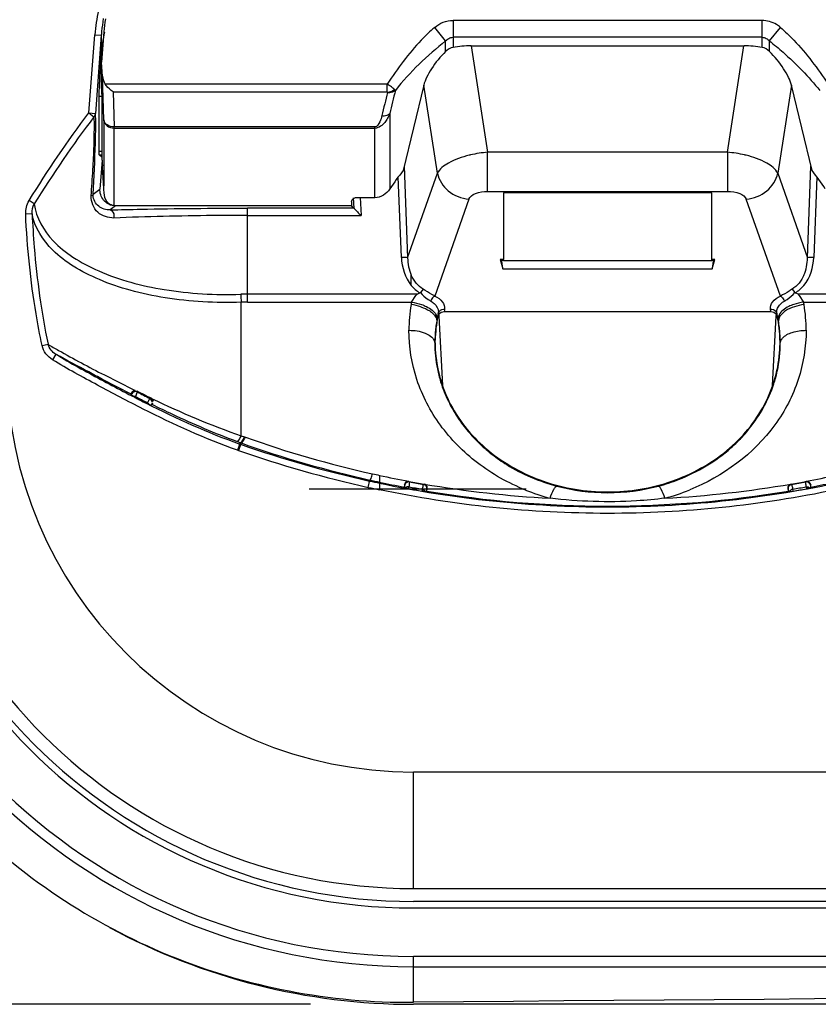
# Model space of a CAD drawing. Header units: inches. Extents: x 0 to 17, y 0 to 11.
# Tile 7 of 104: x 2.249 to 2.735, y 5.853 to 6.452. Entities that reach past the tile are written whole.
import ezdxf

# ---------------------------------------------------------------- set-up
doc = ezdxf.new("R2010")
doc.units = ezdxf.units.IN
doc.header["$LTSCALE"] = 0.935
doc.header["$MEASUREMENT"] = 0
doc.layers.get('0').update_dxf_attribs({"linetype": 'CONTINUOUS'})
for name, color, linetype in [('1', 7, 'CONTINUOUS'), ('2', 7, 'CONTINUOUS'), ('3', 7, 'CONTINUOUS')]:
    doc.layers.add(name, color=color, linetype=linetype)
doc.styles.get("Standard").update_dxf_attribs({"font": 'txt', "width": 0.8})
doc.dimstyles.new('DIMSTYLE_1', dxfattribs={"dimtxt": 0.15625, "dimasz": 0.1875, "dimexe": 0.125, "dimexo": 0.0625, "dimgap": 0.039062, "dimtad": 0, "dimtih": 1, "dimtoh": 1, "dimdec": 1, "dimlfac": 5, "dimzin": 4, "dimdsep": 46, "dimtxsty": 'Standard', "dimblk": '_FILLED', "dimblk1": '_FILLED', "dimblk2": '_FILLED', "dimcen": 0.09, "dimazin": 1, "dimtfac": 1, "dimtofl": 0, "dimtmove": 0, "dimatfit": 3, "dimldrblk": '_FILLED', "dimfxl": 1, "dimtolj": 1, "dimtzin": 4, "dimarcsym": 0})

# ---------------------------------------------------------------- blocks, each defined once
blk = doc.blocks.new('_FILLED')
at = {"color": 0, "linetype": 'ByBlock'}
blk.add_solid([(0, 0), (-1, 0.1667), (-1, -0.1667)], dxfattribs=at)
blk = doc.blocks.new('*D2')
at = {"color": 7, "linetype": 'Continuous', "transparency": 16777216}
for p, q in [((2.42582, 8.16523), (1.28254, 8.16523)), ((1.40754, 8.16523), (1.40754, 7.00897)), ((1.40754, 5.8527), (1.40754, 7.00897)), ((2.42582, 5.8527), (1.28254, 5.8527))]:
    blk.add_line(p, q, dxfattribs=at)
at = {"color": 7, "linetype": 'Continuous', "transparency": 16777216, "xscale": 0.1875, "yscale": 0.1875, "zscale": 0.1875}
for p, rotation in [((1.40754, 8.16523), 90), ((1.40754, 5.8527), 270)]:
    blk.add_blockref('_FILLED', p, dxfattribs=dict(at, rotation=rotation))
at = {"color": 7, "linetype": 'Continuous', "transparency": 16777216, "insert": (1.21223, 7.09329), "char_height": 0.15625, "width": 0.625, "attachment_point": 2, "rotation": 90, "line_spacing_factor": 0.9}
blk.add_mtext('293.7', dxfattribs=at)

msp = doc.modelspace()

# ---------------------------------------------------------------- linework, layer by layer
at = {"layer": '1', "color": 7, "linetype": 'Continuous'}
for p, q in [((2.70039, 6.45116), (2.51248, 6.45115)), ((2.51248, 6.45115), (2.51248, 6.43478)), ((2.70039, 6.43478), (2.70039, 6.45116)), ((2.50797, 6.43873), (2.50132, 6.44698)), ((2.7049, 6.43875), (2.71154, 6.44698)), ((2.30014, 6.44421), (2.29875, 6.42582)), ((2.50797, 6.43231), (2.50797, 6.43873)), ((2.70039, 6.44093), (2.51248, 6.44093)), ((2.7049, 6.4323), (2.7049, 6.43875)), ((2.52348, 6.43577), (2.68939, 6.43577)), ((2.2994, 6.41723), (2.29875, 6.42582)), ((2.29875, 6.41028), (2.29875, 6.42582)), ((2.30007, 6.39066), (2.2994, 6.41723)), ((2.47238, 6.41248), (2.30097, 6.41248)), ((2.47235, 6.40772), (2.47238, 6.41248)), ((2.47741, 6.4086), (2.47685, 6.4092)), ((2.49466, 6.41178), (2.48211, 6.35992)), ((2.73075, 6.35992), (2.7182, 6.41178)), ((2.29885, 6.40628), (2.29885, 6.37174)), ((2.30581, 6.40772), (2.30635, 6.38638)), ((2.30581, 6.40772), (2.47235, 6.40772)), ((2.4727, 6.40755), (2.47242, 6.40767)), ((2.30007, 6.39066), (2.30007, 6.35051)), ((2.47402, 6.39455), (2.47402, 6.34867)), ((2.30635, 6.3385), (2.30635, 6.38638)), ((2.46494, 6.38638), (2.30635, 6.38638)), ((2.30635, 6.38568), (2.46494, 6.38568)), ((2.46494, 6.34337), (2.46494, 6.38638)), ((2.30042, 6.34562), (2.29927, 6.36192)), ((2.46494, 6.34337), (2.45439, 6.34337)), ((2.45077, 6.33849), (2.30669, 6.33849)), ((2.45062, 6.34093), (2.45077, 6.33849)), ((2.50406, 6.27135), (2.504, 6.27254)), ((2.50406, 6.27135), (2.504, 6.27254)), ((2.50633, 6.22921), (2.50406, 6.27135)), ((2.70881, 6.27135), (2.70654, 6.22914)), ((2.70887, 6.27254), (2.70881, 6.27135)), ((2.70887, 6.27254), (2.70881, 6.27135)), ((2.42501, 6.16631), (2.55689, 6.16631))]:
    msp.add_line(p, q, dxfattribs=at)
msp.add_lwpolyline([(2.47269, 6.40745), (2.4727, 6.40748), (2.4727, 6.40751), (2.4727, 6.40755)], dxfattribs=at)
for centre, radius, start, end in [((2.40418, 6.43633), 0.10433, 171.30838, 175.66944), ((3.4605, 6.15563), 1.01941, 165.69856, 166.51931), ((3.47843, 6.16025), 1.03137, 166.06607, 166.86933), ((2.645, 6.23424), 0.20573, 142.34761, 146.20823), ((2.56729, 6.23382), 0.20645, 33.80137, 37.64923), ((2.30669, 6.34359), 0.00511, 266.12875, 269.68349)]:
    msp.add_arc(centre, radius, start, end, dxfattribs=at)
for centre, major_axis, ratio, start_param, end_param in [((2.52429, 6.41978), (0.03184, -0.00054), 0.501975, 1.604778, 1.959292), ((2.68858, 6.41978), (0.03184, 0.00054), 0.501974, 1.18231, 1.536808), ((2.30567, 6.41794), (-0.00021, 0.00833), 0.755826, -4.645786, -4.017751), ((2.29748, 6.41992), (-0.0012, 0.01575), 0.043494, -2.621296, -2.232666), ((2.30023, 6.3581), (-0.0012, 0.01575), 0.043494, 0.520297, 1.270319), ((2.29897, 6.36387), (-0.0003, 0.00394), 0.043494, -2.092507, -1.871273), ((2.45456, 6.34091), (0.00395, -0.00018), 0.621817, 1.644186, 3.207754)]:
    msp.add_ellipse(centre, major_axis=major_axis, ratio=ratio, start_param=start_param, end_param=end_param, dxfattribs=at)
for points, knots in [([(2.50132, 6.44698), (2.50286, 6.44829), (2.50639, 6.45041), (2.51046, 6.45115), (2.51248, 6.45115)], [0, 0, 0, 0, 0.499963, 1, 1, 1, 1]), ([(2.71154, 6.44698), (2.71077, 6.44764), (2.70752, 6.45), (2.70339, 6.45119), (2.70039, 6.45116)], [0, 0, 0, 0, 0.251972, 1, 1, 1, 1]), ([(2.50132, 6.44698), (2.49846, 6.44454), (2.48764, 6.43404), (2.47871, 6.42182), (2.47238, 6.41248)], [0, 0, 0, 0, 0.250152, 1, 1, 1, 1]), ([(2.71154, 6.44698), (2.71438, 6.44451), (2.72525, 6.43408), (2.73419, 6.42184), (2.74048, 6.41248)], [0, 0, 0, 0, 0.250144, 1, 1, 1, 1]), ([(2.50797, 6.43873), (2.50236, 6.43427), (2.4915, 6.42488), (2.48183, 6.41424), (2.4774, 6.40861)], [0, 0, 0, 0, 0.500221, 1, 1, 1, 1]), ([(2.50797, 6.43873), (2.50855, 6.43934), (2.5099, 6.44044), (2.51161, 6.44092), (2.51248, 6.44093)], [0, 0, 0, 0, 0.494698, 1, 1, 1, 1]), ([(2.70039, 6.44093), (2.70125, 6.44093), (2.70297, 6.44045), (2.70432, 6.43936), (2.7049, 6.43875)], [0, 0, 0, 0, 0.505003, 1, 1, 1, 1]), ([(2.70489, 6.43874), (2.7077, 6.43651), (2.71869, 6.4273), (2.72875, 6.41696), (2.73546, 6.40857)], [0, 0, 0, 0, 0.250495, 1, 1, 1, 1]), ([(2.50797, 6.4323), (2.50474, 6.42911), (2.50051, 6.42403), (2.49643, 6.41688), (2.49507, 6.41342), (2.49466, 6.41178)], [0, 0, 0, 0, 0.551894, 0.794016, 1, 1, 1, 1]), ([(2.7182, 6.41178), (2.71779, 6.41343), (2.71643, 6.41689), (2.71233, 6.42406), (2.70809, 6.42914), (2.70485, 6.43234)], [0, 0, 0, 0, 0.205835, 0.447943, 1, 1, 1, 1]), ([(2.30581, 6.40772), (2.30536, 6.40801), (2.30352, 6.40934), (2.30193, 6.41103), (2.30097, 6.41248)], [0, 0, 0, 0, 0.233152, 1, 1, 1, 1]), ([(2.47685, 6.4092), (2.47626, 6.40974), (2.47478, 6.41087), (2.47328, 6.41196), (2.47238, 6.41248)], [0, 0, 0, 0, 0.435007, 1, 1, 1, 1]), ([(2.4727, 6.40755), (2.47383, 6.40767), (2.47531, 6.40815), (2.47657, 6.40897), (2.47685, 6.4092)], [0, 0, 0, 0, 0.758172, 1, 1, 1, 1]), ([(2.47269, 6.40745), (2.47313, 6.4074), (2.47476, 6.40738), (2.47647, 6.40786), (2.47741, 6.4086)], [0, 0, 0, 0, 0.26917, 1, 1, 1, 1]), ([(2.30635, 6.38638), (2.30487, 6.38636), (2.30263, 6.38692), (2.30061, 6.38884), (2.30014, 6.39007), (2.30007, 6.39066)], [0, 0, 0, 0, 0.540193, 0.780536, 1, 1, 1, 1]), ([(2.30007, 6.39066), (2.30021, 6.38931), (2.30188, 6.38656), (2.30485, 6.38568), (2.30635, 6.38568)], [0, 0, 0, 0, 0.4765, 1, 1, 1, 1]), ([(2.47402, 6.39455), (2.47364, 6.39358), (2.47275, 6.39166), (2.47097, 6.38894), (2.46851, 6.38653), (2.46616, 6.38566), (2.46494, 6.38568)], [0, 0, 0, 0, 0.233977, 0.474129, 0.726459, 1, 1, 1, 1]), ([(2.46918, 6.39327), (2.46887, 6.39198), (2.46818, 6.38952), (2.46638, 6.38646), (2.46494, 6.38638)], [0, 0, 0, 0, 0.477842, 1, 1, 1, 1]), ([(2.46918, 6.39327), (2.46963, 6.39322), (2.47132, 6.39319), (2.47308, 6.39375), (2.47402, 6.39455)], [0, 0, 0, 0, 0.26794, 1, 1, 1, 1]), ([(2.30635, 6.3385), (2.30622, 6.33851), (2.30586, 6.33855), (2.30505, 6.33872), (2.30421, 6.33909), (2.30342, 6.33961), (2.30289, 6.34005), (2.30241, 6.34055), (2.30183, 6.34129), (2.30125, 6.34228), (2.30084, 6.34335), (2.30061, 6.34425), (2.30048, 6.34493), (2.30043, 6.34539), (2.30042, 6.34562)], [0, 0, 0, 0, 0.037993, 0.106659, 0.243991, 0.312657, 0.381323, 0.449989, 0.518655, 0.655987, 0.793319, 0.861985, 0.930651, 1, 1, 1, 1]), ([(2.47402, 6.34867), (2.47302, 6.34716), (2.47041, 6.34447), (2.46674, 6.34337), (2.46494, 6.34337)], [0, 0, 0, 0, 0.500407, 1, 1, 1, 1])]:
    msp.add_open_spline(points, degree=3, knots=knots, dxfattribs=at)
for points in [[(2.51248, 6.43478), (2.51079, 6.43446), (2.50919, 6.43351), (2.50797, 6.4323)], [(2.70485, 6.43234), (2.70364, 6.43353), (2.70205, 6.43446), (2.70039, 6.43478)]]:
    msp.add_open_spline(points, degree=3, dxfattribs=at)
at = {"layer": '2', "color": 7, "linetype": 'Continuous'}
for p, q in [((2.29105, 6.39494), (2.29465, 6.44249)), ((2.29465, 6.44249), (2.29858, 6.44219)), ((2.29858, 6.44219), (2.29497, 6.39464)), ((2.29858, 6.44219), (2.29858, 6.43073)), ((2.52348, 6.43577), (2.53352, 6.37101)), ((2.67935, 6.37101), (2.68939, 6.43577)), ((2.29793, 6.42219), (2.29858, 6.43073)), ((2.29875, 6.42219), (2.29793, 6.42219)), ((2.50297, 6.35819), (2.49466, 6.41178)), ((2.7182, 6.41178), (2.70989, 6.35819)), ((2.29707, 6.40514), (2.29707, 6.37152)), ((2.29707, 6.40514), (2.29885, 6.40514)), ((2.29105, 6.39494), (2.29414, 6.39259)), ((2.29105, 6.39494), (2.29497, 6.39464)), ((2.29885, 6.37152), (2.29707, 6.37152)), ((2.29895, 6.36796), (2.29723, 6.36942)), ((2.29723, 6.36942), (2.29885, 6.36942)), ((2.53352, 6.34723), (2.53352, 6.37101)), ((2.67935, 6.37101), (2.53352, 6.37101)), ((2.67935, 6.37101), (2.67935, 6.34723)), ((2.29903, 6.36623), (2.29778, 6.3486)), ((2.48274, 6.36257), (2.48485, 6.3068)), ((2.72802, 6.3068), (2.73012, 6.36258)), ((2.48103, 6.30701), (2.47918, 6.35602)), ((2.48485, 6.3068), (2.50297, 6.35819)), ((2.70989, 6.35819), (2.72802, 6.3068)), ((2.73368, 6.35602), (2.73184, 6.30701)), ((2.29357, 6.34542), (2.29778, 6.3486)), ((2.45238, 6.33694), (2.452, 6.34323)), ((2.4559, 6.34347), (2.45656, 6.33259)), ((2.53352, 6.34723), (2.67935, 6.34723)), ((2.54305, 6.34622), (2.54305, 6.30585)), ((2.66981, 6.34622), (2.54305, 6.34622)), ((2.66981, 6.30585), (2.66981, 6.34622)), ((2.25782, 6.33962), (2.25467, 6.34158)), ((2.30726, 6.33849), (2.30388, 6.33594)), ((2.38754, 6.27986), (2.38754, 6.33699)), ((2.45236, 6.33699), (2.38754, 6.33699)), ((2.45077, 6.33849), (2.45236, 6.33699)), ((2.52206, 6.34242), (2.5013, 6.28355)), ((2.71157, 6.28354), (2.6908, 6.34242)), ((2.25652, 6.33358), (2.2526, 6.33341)), ((2.38754, 6.33259), (2.45656, 6.33259)), ((2.45606, 6.33306), (2.45656, 6.33259)), ((2.54114, 6.30585), (2.54273, 6.30015)), ((2.54222, 6.30493), (2.54114, 6.30585)), ((2.54305, 6.30585), (2.54114, 6.30585)), ((2.54273, 6.30015), (2.54222, 6.30493)), ((2.54305, 6.30585), (2.54259, 6.30511)), ((2.54305, 6.3051), (2.66981, 6.3051)), ((2.67172, 6.30585), (2.66981, 6.30585)), ((2.67028, 6.30511), (2.66981, 6.30585)), ((2.67013, 6.30015), (2.67172, 6.30585)), ((2.67064, 6.30493), (2.67013, 6.30015)), ((2.67172, 6.30585), (2.67064, 6.30493)), ((2.48706, 6.29002), (2.48706, 6.29624)), ((2.54273, 6.30015), (2.67013, 6.30015)), ((2.49061, 6.28474), (2.38754, 6.28474)), ((2.48723, 6.27986), (2.48993, 6.2838)), ((2.49424, 6.28778), (2.49264, 6.28579)), ((2.71862, 6.28778), (2.72022, 6.28579)), ((2.72226, 6.28474), (2.72058, 6.2855)), ((2.82533, 6.28474), (2.72226, 6.28474)), ((2.72294, 6.2838), (2.72564, 6.27986)), ((2.3836, 6.19857), (2.3836, 6.27979)), ((2.38754, 6.27986), (2.48723, 6.27986)), ((2.72564, 6.27986), (2.82533, 6.27986)), ((2.50224, 6.27198), (2.50262, 6.27099)), ((2.50262, 6.27099), (2.50276, 6.26945)), ((2.50343, 6.27259), (2.50349, 6.273)), ((2.50562, 6.27531), (2.50689, 6.27559)), ((2.50714, 6.27411), (2.70573, 6.27411)), ((2.70866, 6.27435), (2.70937, 6.273)), ((2.71028, 6.27102), (2.71011, 6.26945)), ((2.71069, 6.27202), (2.71028, 6.27102)), ((2.26256, 6.25345), (2.26618, 6.25422)), ((2.50107, 6.2564), (2.5014, 6.25514)), ((2.5014, 6.25514), (2.50158, 6.25514)), ((2.50158, 6.25518), (2.5016, 6.25673)), ((2.71127, 6.25668), (2.71128, 6.25501)), ((2.71129, 6.25514), (2.71147, 6.25514)), ((2.27102, 6.24808), (2.26898, 6.24472)), ((2.30048, 6.23551), (2.31798, 6.22667)), ((2.31666, 6.22394), (2.2994, 6.23286)), ((2.31699, 6.22472), (2.31666, 6.22394)), ((2.3169, 6.22322), (2.31666, 6.22394)), ((2.3169, 6.22322), (2.31717, 6.22413)), ((2.31773, 6.22263), (2.3169, 6.22322)), ((2.31717, 6.22413), (2.31699, 6.22472)), ((2.31798, 6.22667), (2.31916, 6.22608)), ((2.32036, 6.22516), (2.31935, 6.22542)), ((2.32036, 6.22516), (2.32014, 6.22584)), ((2.31826, 6.22266), (2.31773, 6.22262)), ((2.31814, 6.2224), (2.31773, 6.22263)), ((2.31907, 6.2219), (2.31814, 6.2224)), ((2.31929, 6.2224), (2.31826, 6.22266)), ((2.31907, 6.2219), (2.31929, 6.2224)), ((2.32662, 6.21868), (2.32635, 6.2182)), ((2.32773, 6.21754), (2.32635, 6.2182)), ((2.32869, 6.21722), (2.32773, 6.21754)), ((2.32896, 6.22141), (2.32822, 6.22117)), ((2.32869, 6.21722), (2.32952, 6.21749)), ((2.32927, 6.21798), (2.3287, 6.21722)), ((2.32995, 6.21821), (2.32927, 6.21798)), ((2.32952, 6.21749), (2.32995, 6.21821)), ((2.38304, 6.19434), (2.38093, 6.1951)), ((2.38304, 6.19434), (2.38145, 6.18982)), ((2.38357, 6.19416), (2.38198, 6.18963)), ((2.38329, 6.19335), (2.38276, 6.19353)), ((2.38304, 6.19434), (2.38357, 6.19416)), ((2.3836, 6.19857), (2.38565, 6.19783)), ((2.38565, 6.19783), (2.38618, 6.19765)), ((2.38145, 6.18982), (2.38198, 6.18963)), ((2.4609, 6.16717), (2.46189, 6.17163)), ((2.46777, 6.17446), (2.46777, 6.17035)), ((2.46777, 6.17035), (2.46777, 6.16971)), ((2.46777, 6.16971), (2.46777, 6.16569)), ((2.48586, 6.17046), (2.48544, 6.17049)), ((2.48586, 6.17046), (2.48566, 6.17075)), ((2.49488, 6.1691), (2.49461, 6.16891)), ((2.71825, 6.16891), (2.71798, 6.1691)), ((2.72721, 6.17075), (2.727, 6.17046)), ((2.72743, 6.17049), (2.727, 6.17046)), ((2.48294, 6.1688), (2.48276, 6.16733)), ((2.48276, 6.16733), (2.48305, 6.16691)), ((2.48311, 6.16855), (2.48294, 6.1688)), ((2.48342, 6.16673), (2.48304, 6.16689)), ((2.48305, 6.16691), (2.48311, 6.16855)), ((2.48502, 6.16637), (2.48342, 6.16675)), ((2.4855, 6.1663), (2.48564, 6.16751)), ((2.49381, 6.16606), (2.49353, 6.16488)), ((2.49563, 6.16459), (2.49353, 6.16488)), ((2.49603, 6.16458), (2.49563, 6.16457)), ((2.49654, 6.16617), (2.49604, 6.16461)), ((2.49604, 6.16461), (2.49643, 6.16489)), ((2.49643, 6.16489), (2.49676, 6.16633)), ((2.49676, 6.16633), (2.49654, 6.16617)), ((2.71632, 6.16617), (2.7161, 6.16633)), ((2.7161, 6.16633), (2.71644, 6.16489)), ((2.71683, 6.16461), (2.71632, 6.16617)), ((2.71644, 6.16489), (2.71683, 6.16461)), ((2.71724, 6.16457), (2.71684, 6.16458)), ((2.71723, 6.16459), (2.71934, 6.16488)), ((2.71934, 6.16488), (2.71906, 6.16606)), ((2.72722, 6.16751), (2.72737, 6.1663)), ((2.72944, 6.16675), (2.72785, 6.16637)), ((2.72982, 6.16689), (2.72945, 6.16673)), ((2.72993, 6.1688), (2.72976, 6.16855)), ((2.72976, 6.16855), (2.72982, 6.16691)), ((2.72982, 6.16691), (2.73011, 6.16733)), ((2.73011, 6.16733), (2.72993, 6.1688)), ((2.48832, 5.92314), (2.48832, 5.99401)), ((5.08675, 5.99401), (2.48832, 5.99401)), ((2.48832, 5.92314), (5.08676, 5.92314)), ((5.08675, 5.91526), (2.48832, 5.91526)), ((2.48832, 5.91133), (5.08675, 5.91133)), ((2.48832, 5.85392), (2.48832, 5.88187)), ((5.08675, 5.88187), (2.48832, 5.88187)), ((2.48832, 5.87558), (5.08675, 5.87558))]:
    msp.add_line(p, q, dxfattribs=at)
for points in [[(2.29356, 6.34473), (2.29356, 6.34496), (2.29356, 6.34519), (2.29357, 6.34542)], [(2.29776, 6.34789), (2.29776, 6.34813), (2.29777, 6.34836), (2.29778, 6.3486)], [(2.45238, 6.33694), (2.45237, 6.33697), (2.45237, 6.33698), (2.45236, 6.33699)], [(2.49229, 6.28549), (2.49243, 6.28557), (2.49254, 6.28567), (2.49264, 6.28579)], [(2.72022, 6.28579), (2.72032, 6.28567), (2.72044, 6.28557), (2.72057, 6.2855)], [(2.32896, 6.22141), (2.32912, 6.22132), (2.32928, 6.22122), (2.32943, 6.22111)], [(2.48566, 6.17075), (2.48552, 6.17077), (2.48538, 6.17078), (2.48522, 6.17079)], [(2.4855, 6.1663), (2.48536, 6.16632), (2.48522, 6.16634), (2.48502, 6.16637)], [(2.49676, 6.16633), (2.49678, 6.16643), (2.4968, 6.16654), (2.49681, 6.16673)], [(2.71606, 6.16673), (2.71607, 6.16654), (2.71608, 6.16643), (2.7161, 6.16633)], [(2.72785, 6.16637), (2.72765, 6.16634), (2.72751, 6.16632), (2.72737, 6.1663)]]:
    msp.add_lwpolyline(points, dxfattribs=at)
for centre, radius, start, end in [((2.41503, 6.43253), 0.12078, 168.17264, 175.27205), ((2.40642, 6.43412), 0.10815, 170.31299, 174.51695), ((2.40642, 6.43412), 0.10814, 174.51639, 175.71921), ((2.53843, 6.30277), 0.06836, 102.98172, 103.69249), ((2.53973, 6.29684), 0.07442, 94.78595, 102.93237), ((2.67314, 6.29685), 0.07442, 77.0753, 85.21452), ((2.67443, 6.30275), 0.06838, 76.30724, 77.02655), ((2.30723, 6.34797), 0.00947, 247.82251, 252.36255), ((2.54595, 6.30314), 0.0039, 149.59189, 151.18419), ((2.66692, 6.30314), 0.0039, 28.81581, 30.40811), ((2.38755, 6.16639), 0.11835, 90.00646, 92.01316), ((2.70514, 6.29588), 0.32194, 181.99513, 182.8645), ((2.37874, 6.36501), 0.13769, 323.85605, 324.3399), ((2.44263, 6.39453), 0.11981, 293.61028, 294.49023), ((2.83413, 6.36501), 0.13769, 215.6585, 216.14234), ((2.38755, 6.17546), 0.1044, 90.0071, 92.16827), ((2.5812, 6.26262), 0.09554, 170.52576, 179.95518), ((2.58114, 6.26258), 0.09548, 169.5742, 170.49869), ((2.48279, 6.24666), 0.03196, 71.4766, 82.49638), ((2.63175, 6.26259), 0.09546, 9.4982, 10.4233), ((2.63164, 6.26262), 0.09557, 0.04395, 9.47049), ((2.58063, 6.25512), 0.07905, 168.18126, 178.82583), ((2.49542, 6.26726), 0.00736, 29.13407, 32.91407), ((2.6021, 6.25075), 0.10108, 167.97246, 169.33979), ((2.60232, 6.2507), 0.10131, 167.51051, 167.97264), ((2.58175, 6.26111), 0.07916, 171.66428, 172.59721), ((2.60184, 6.25081), 0.10082, 167.287, 167.5104), ((2.49819, 6.27383), 0.00537, 351.06121, 0.09725), ((2.50721, 6.27115), 0.00445, 88.33115, 94.13968), ((2.58174, 6.26452), 0.07522, 171.53302, 172.67308), ((2.63111, 6.26452), 0.07523, 8.08464, 8.46488), ((2.63119, 6.26453), 0.07515, 7.32417, 8.08469), ((2.60994, 6.25064), 0.10192, 11.3085, 12.67311), ((2.63111, 6.26111), 0.07917, 7.81158, 8.63424), ((2.63119, 6.26112), 0.07908, 7.40014, 7.81149), ((2.63181, 6.25506), 0.07948, 1.1663, 11.79515), ((2.71745, 6.26726), 0.00737, 146.93042, 150.89089), ((2.58055, 6.25481), 0.07916, 170.27264, 173.05045), ((2.58112, 6.25471), 0.07973, 169.96506, 170.27297), ((2.58118, 6.2547), 0.07979, 169.34935, 169.96501), ((2.60971, 6.25059), 0.10215, 10.63833, 11.30816), ((2.63173, 6.25471), 0.07975, 9.72401, 10.64821), ((2.63232, 6.25481), 0.07915, 6.93607, 9.72422), ((2.5813, 6.25476), 0.0799, 175.82646, 178.57443), ((2.58064, 6.2548), 0.07924, 173.05256, 175.82441), ((2.63221, 6.2548), 0.07926, 4.15276, 6.93394), ((2.63152, 6.25476), 0.07996, 1.39456, 4.1507), ((2.58089, 6.25483), 0.07949, 179.77569, 182.70537), ((2.58209, 6.25473), 0.0807, 178.57259, 179.71366), ((2.57936, 6.25518), 0.07778, 180.00311, 182.9911), ((2.6342, 6.25501), 0.07709, 357.10646, 359.99706), ((2.63202, 6.25483), 0.07945, 357.30416, 0.22491), ((2.63071, 6.25473), 0.08077, 0.28597, 1.39652), ((2.58111, 6.25485), 0.07971, 182.71688, 194.18603), ((2.63162, 6.25487), 0.07985, 344.45415, 357.28495), ((2.48832, 6.24125), 0.36567, 180, 270), ((2.48832, 6.24125), 0.35938, 180, 270), ((2.48832, 6.24125), 0.32992, 180, 270), ((2.48832, 6.24125), 0.32598, 180, 270), ((2.48832, 6.24125), 0.31811, 180, 270), ((2.48832, 6.24125), 0.24724, 180, 270), ((2.58095, 6.25484), 0.07956, 194.20615, 197.12717), ((2.58382, 6.2558), 0.08258, 197.17442, 206.07567), ((2.63185, 6.25484), 0.07962, 341.92961, 344.43161), ((2.76981, 7.11039), 0.99229, 243.05347, 243.6231), ((2.72207, 7.0057), 0.87784, 242.7672, 243.34305), ((2.72264, 7.00717), 0.88291, 242.80011, 243.32974), ((2.7221, 7.00575), 0.88084, 242.78715, 243.32194), ((2.58681, 6.25721), 0.08589, 206.04627, 209.48791), ((2.58858, 6.25822), 0.08792, 209.49033, 213.31188), ((2.58967, 6.25892), 0.08922, 213.30473, 213.98298), ((2.59061, 6.25957), 0.09037, 213.9881, 216.9522), ((2.59227, 6.26082), 0.09245, 216.95463, 220.2614), ((2.59539, 6.26353), 0.09658, 220.29384, 228.08833), ((2.60868, 6.83614), 0.68116, 250.67665, 257.54311), ((2.60869, 6.82937), 0.67392, 250.48601, 257.41871), ((2.60868, 6.82543), 0.66605, 250.48372, 257.41717), ((2.61747, 6.26357), 0.09662, 311.46617, 314.63752), ((2.60868, 6.83614), 0.6851, 250.67669, 257.54315), ((2.59711, 6.26536), 0.09909, 228.05899, 229.3964), ((2.59761, 6.26596), 0.09987, 229.39807, 232.15038), ((2.60559, 6.81214), 0.6524, 257.42792, 257.80396), ((2.60557, 6.8226), 0.66727, 257.55368, 258.08202), ((2.60564, 6.81629), 0.66049, 257.42937, 257.95145), ((2.60618, 6.81506), 0.65538, 257.80727, 259.40541), ((2.60618, 6.81899), 0.66325, 257.95432, 259.27505), ((2.6074, 6.82355), 0.664, 259.43716, 260.24517), ((2.60702, 6.83024), 0.67081, 259.59407, 260.35324), ((2.60693, 6.81919), 0.65958, 260.22098, 266.92277), ((2.60599, 6.81863), 0.65902, 273.0746, 279.7822), ((2.60291, 6.83778), 0.67846, 279.76402, 280.57305), ((2.60598, 6.82941), 0.66997, 279.6472, 280.40732), ((2.60663, 6.81514), 0.65547, 280.61658, 282.19578), ((2.60662, 6.81911), 0.66337, 280.72819, 282.04871), ((2.60566, 6.82302), 0.67164, 257.55368, 258.15263), ((2.6048, 6.81763), 0.66217, 259.62074, 260.32636), ((2.6069, 6.82954), 0.67304, 259.62076, 260.32634), ((2.60644, 6.82466), 0.66889, 260.53381, 279.46524), ((2.60525, 6.28706), 0.13091, 248.15257, 255.06965), ((2.60636, 6.28966), 0.13375, 285.16251, 291.95359), ((2.60613, 6.82856), 0.67205, 279.6741, 280.38071), ((2.60805, 6.81769), 0.66223, 279.67464, 280.3802)]:
    msp.add_arc(centre, radius, start, end, dxfattribs=at)
for centre, major_axis, ratio, start_param, end_param in [((2.37859, 6.42264), (0, 0.09274), 0.866025, 1.336726, 1.48353), ((2.29879, 6.42219), (0.00149, 0.01968), 0.043494, -4.709087, -3.66189), ((2.29845, 6.38516), (0.0012, 0.01575), 0.043494, -3.66189, -3.173198)]:
    msp.add_ellipse(centre, major_axis=major_axis, ratio=ratio, start_param=start_param, end_param=end_param, dxfattribs=at)
for points in [[(2.25468, 6.34158), (2.26606, 6.35985), (2.278, 6.37782), (2.29106, 6.39494)], [(2.29414, 6.39259), (2.28112, 6.3756), (2.26919, 6.35776), (2.25782, 6.33962)], [(2.29497, 6.39464), (2.29491, 6.39391), (2.2946, 6.39316), (2.29414, 6.39259)], [(2.29357, 6.34542), (2.29348, 6.34492), (2.29291, 6.34459), (2.29243, 6.34441)], [(2.30058, 6.34122), (2.29886, 6.34292), (2.29778, 6.34548), (2.29776, 6.34789)], [(2.2526, 6.33341), (2.25248, 6.33622), (2.25319, 6.3392), (2.25467, 6.34158)], [(2.25652, 6.33358), (2.2564, 6.33564), (2.25682, 6.33782), (2.25782, 6.33962)], [(2.30366, 6.33919), (2.30252, 6.33966), (2.30145, 6.34036), (2.30058, 6.34122)], [(2.48103, 6.30701), (2.48133, 6.30101), (2.48319, 6.29462), (2.48706, 6.29002)], [(2.7258, 6.29002), (2.72967, 6.29462), (2.73154, 6.30101), (2.73184, 6.30701)], [(2.48485, 6.3068), (2.4849, 6.30319), (2.4856, 6.29951), (2.48706, 6.29621)], [(2.72581, 6.29621), (2.72726, 6.29951), (2.72796, 6.30319), (2.72802, 6.3068)], [(2.49424, 6.28778), (2.49107, 6.28966), (2.48856, 6.29284), (2.48706, 6.29621)], [(2.72581, 6.29621), (2.72431, 6.29284), (2.7218, 6.28966), (2.71862, 6.28778)], [(2.48706, 6.29002), (2.48854, 6.28825), (2.49031, 6.28668), (2.49229, 6.28549)], [(2.72057, 6.2855), (2.72255, 6.28668), (2.72433, 6.28825), (2.7258, 6.29002)], [(2.48723, 6.27986), (2.48928, 6.27958), (2.49132, 6.2791), (2.49328, 6.27841)], [(2.49294, 6.27696), (2.49481, 6.27634), (2.49665, 6.27554), (2.49829, 6.27446)], [(2.72004, 6.27701), (2.71816, 6.27639), (2.71631, 6.27559), (2.71465, 6.27451)], [(2.72564, 6.27986), (2.7236, 6.27957), (2.72159, 6.27908), (2.71964, 6.2784)], [(2.7259, 6.27835), (2.72392, 6.2781), (2.72195, 6.27764), (2.72004, 6.27701)], [(2.50326, 6.27131), (2.50334, 6.27173), (2.50352, 6.27221), (2.50389, 6.27243)], [(2.50349, 6.273), (2.50373, 6.27402), (2.50464, 6.27493), (2.50562, 6.27531)], [(2.50381, 6.27253), (2.50453, 6.27352), (2.50591, 6.2741), (2.50714, 6.27411)], [(2.70552, 6.2756), (2.70665, 6.27563), (2.70792, 6.27519), (2.70866, 6.27435)], [(2.70573, 6.27411), (2.70696, 6.2741), (2.70834, 6.27352), (2.70906, 6.27253)], [(2.70906, 6.27253), (2.70931, 6.27219), (2.70958, 6.27174), (2.70949, 6.27133)], [(2.70937, 6.273), (2.70924, 6.27383), (2.70931, 6.27471), (2.70956, 6.27552)], [(2.50186, 6.27085), (2.5023, 6.27005), (2.50261, 6.2691), (2.50253, 6.26818)], [(2.71101, 6.27085), (2.71057, 6.27005), (2.71026, 6.2691), (2.71033, 6.26818)], [(2.269, 6.24471), (2.26592, 6.24661), (2.26331, 6.2499), (2.26256, 6.25344)], [(2.27102, 6.24808), (2.26878, 6.24943), (2.26683, 6.2517), (2.26618, 6.25422)], [(2.31935, 6.22542), (2.31851, 6.22545), (2.31756, 6.22488), (2.31717, 6.22413)], [(2.32773, 6.21754), (2.3275, 6.21802), (2.32709, 6.21844), (2.32662, 6.21868)], [(2.32952, 6.21898), (2.32955, 6.21983), (2.32898, 6.22079), (2.32822, 6.22117)], [(2.32943, 6.22111), (2.34708, 6.21269), (2.36509, 6.20488), (2.3836, 6.19857)], [(2.48544, 6.17049), (2.48442, 6.17048), (2.4833, 6.16954), (2.48311, 6.16855)], [(2.72976, 6.16855), (2.72957, 6.16954), (2.72844, 6.17048), (2.72743, 6.17049)], [(2.48564, 6.16751), (2.48488, 6.16764), (2.48394, 6.16734), (2.48343, 6.16675)], [(2.49381, 6.16606), (2.49457, 6.16593), (2.49535, 6.16532), (2.49563, 6.16459)], [(2.5755, 6.16792), (2.59542, 6.16259), (2.61744, 6.16259), (2.63737, 6.16792)], [(2.71906, 6.16606), (2.71829, 6.16593), (2.71752, 6.16532), (2.71724, 6.16459)], [(2.72722, 6.16751), (2.72799, 6.16764), (2.72893, 6.16734), (2.72944, 6.16675)]]:
    msp.add_open_spline(points, degree=3, dxfattribs=at)
for points, knots in [([(2.29243, 6.34441), (2.29283, 6.34976), (2.29343, 6.35992), (2.29427, 6.37379), (2.29431, 6.38447), (2.2945, 6.39042), (2.29414, 6.39259)], [0, 0, 0, 0, 0.334029, 0.632941, 0.863407, 1, 1, 1, 1]), ([(2.29357, 6.34542), (2.29415, 6.35577), (2.29493, 6.36988), (2.29523, 6.38629), (2.29523, 6.39236), (2.29497, 6.39464)], [0, 0, 0, 0, 0.63102, 0.860178, 1, 1, 1, 1]), ([(2.52225, 6.36918), (2.51788, 6.36812), (2.51082, 6.36575), (2.50423, 6.36096), (2.50297, 6.35819)], [0, 0, 0, 0, 0.596295, 1, 1, 1, 1]), ([(2.70989, 6.35819), (2.70863, 6.36096), (2.70204, 6.36575), (2.69499, 6.36812), (2.69062, 6.36918)], [0, 0, 0, 0, 0.403708, 1, 1, 1, 1]), ([(2.50297, 6.35819), (2.50378, 6.35408), (2.50898, 6.34617), (2.5176, 6.34285), (2.52206, 6.34242)], [0, 0, 0, 0, 0.483014, 1, 1, 1, 1]), ([(2.6908, 6.34242), (2.69527, 6.34285), (2.70388, 6.34617), (2.70908, 6.35408), (2.70989, 6.35819)], [0, 0, 0, 0, 0.516986, 1, 1, 1, 1]), ([(2.30623, 6.33101), (2.30279, 6.33102), (2.29528, 6.3332), (2.29226, 6.34083), (2.29243, 6.34441)], [0, 0, 0, 0, 0.489755, 1, 1, 1, 1]), ([(2.30388, 6.33594), (2.30147, 6.33585), (2.29632, 6.33732), (2.29366, 6.34225), (2.29356, 6.34473)], [0, 0, 0, 0, 0.492469, 1, 1, 1, 1]), ([(2.52206, 6.34242), (2.52265, 6.34407), (2.52676, 6.34671), (2.53098, 6.34722), (2.53352, 6.34723)], [0, 0, 0, 0, 0.408659, 1, 1, 1, 1]), ([(2.67935, 6.34723), (2.68188, 6.34722), (2.68611, 6.34671), (2.6902, 6.34407), (2.6908, 6.34242)], [0, 0, 0, 0, 0.591284, 1, 1, 1, 1]), ([(2.25781, 6.33962), (2.25877, 6.33123), (2.26629, 6.31844), (2.28168, 6.30642), (2.30387, 6.29474), (2.33838, 6.28576), (2.36786, 6.28412), (2.38339, 6.28466)], [0, 0, 0, 0, 0.172655, 0.278492, 0.399629, 0.682236, 1, 1, 1, 1]), ([(2.30388, 6.33594), (2.31015, 6.33611), (2.33803, 6.33675), (2.36592, 6.337), (2.38754, 6.33699)], [0, 0, 0, 0, 0.225128, 1, 1, 1, 1]), ([(2.45238, 6.33691), (2.45245, 6.33669), (2.45299, 6.33621), (2.45411, 6.33487), (2.45526, 6.33381), (2.45606, 6.33306)], [0, 0, 0, 0, 0.132509, 0.384803, 1, 1, 1, 1]), ([(2.26256, 6.25344), (2.26119, 6.25986), (2.25621, 6.28628), (2.25348, 6.31311), (2.25259, 6.33341)], [0, 0, 0, 0, 0.244125, 1, 1, 1, 1]), ([(2.25652, 6.33358), (2.25681, 6.32679), (2.25846, 6.30017), (2.26215, 6.27367), (2.26618, 6.25422)], [0, 0, 0, 0, 0.255046, 1, 1, 1, 1]), ([(2.3836, 6.27979), (2.36817, 6.27924), (2.34537, 6.28043), (2.31668, 6.2865), (2.29788, 6.29281), (2.28191, 6.30094), (2.26612, 6.31271), (2.25801, 6.32519), (2.25652, 6.33358)], [0, 0, 0, 0, 0.315208, 0.462224, 0.597588, 0.71916, 0.825913, 1, 1, 1, 1]), ([(2.30388, 6.33594), (2.30424, 6.33591), (2.30608, 6.33501), (2.30645, 6.33256), (2.30623, 6.33101)], [0, 0, 0, 0, 0.187698, 1, 1, 1, 1]), ([(2.38754, 6.33259), (2.38048, 6.33259), (2.35337, 6.33245), (2.32626, 6.33181), (2.30623, 6.33101)], [0, 0, 0, 0, 0.260395, 1, 1, 1, 1]), ([(2.48485, 6.3068), (2.48442, 6.30699), (2.48309, 6.307), (2.48184, 6.30704), (2.48103, 6.30701)], [0, 0, 0, 0, 0.367749, 1, 1, 1, 1]), ([(2.73184, 6.30701), (2.73103, 6.30704), (2.72977, 6.307), (2.72845, 6.30699), (2.72802, 6.3068)], [0, 0, 0, 0, 0.632251, 1, 1, 1, 1]), ([(2.49264, 6.28579), (2.49387, 6.28407), (2.49599, 6.28217), (2.49836, 6.28077), (2.49892, 6.28044)], [0, 0, 0, 0, 0.765039, 1, 1, 1, 1]), ([(2.5013, 6.28355), (2.50075, 6.28385), (2.49832, 6.28511), (2.49593, 6.2865), (2.49424, 6.28778)], [0, 0, 0, 0, 0.228125, 1, 1, 1, 1]), ([(2.5013, 6.28355), (2.50105, 6.28341), (2.49997, 6.28262), (2.49925, 6.28142), (2.49892, 6.28044)], [0, 0, 0, 0, 0.219779, 1, 1, 1, 1]), ([(2.5013, 6.28355), (2.50313, 6.2827), (2.50625, 6.28078), (2.50756, 6.27707), (2.50734, 6.2756)], [0, 0, 0, 0, 0.573719, 1, 1, 1, 1]), ([(2.70552, 6.2756), (2.70534, 6.27708), (2.70658, 6.28078), (2.70974, 6.2827), (2.71157, 6.28354)], [0, 0, 0, 0, 0.426428, 1, 1, 1, 1]), ([(2.71862, 6.28778), (2.71804, 6.28734), (2.71581, 6.28573), (2.71334, 6.2845), (2.71156, 6.28355)], [0, 0, 0, 0, 0.265825, 1, 1, 1, 1]), ([(2.71156, 6.28355), (2.71182, 6.28341), (2.71287, 6.28259), (2.71362, 6.28142), (2.71394, 6.28044)], [0, 0, 0, 0, 0.220274, 1, 1, 1, 1]), ([(2.71394, 6.28044), (2.7145, 6.28077), (2.71687, 6.28217), (2.719, 6.28407), (2.72022, 6.28579)], [0, 0, 0, 0, 0.234962, 1, 1, 1, 1]), ([(2.49328, 6.27841), (2.49432, 6.27804), (2.4977, 6.27662), (2.50107, 6.27432), (2.50224, 6.27198)], [0, 0, 0, 0, 0.296925, 1, 1, 1, 1]), ([(2.49892, 6.28044), (2.49964, 6.28004), (2.50191, 6.27851), (2.50356, 6.27578), (2.50356, 6.27384)], [0, 0, 0, 0, 0.296993, 1, 1, 1, 1]), ([(2.70956, 6.27552), (2.70971, 6.27599), (2.71063, 6.27804), (2.71244, 6.27957), (2.71394, 6.28044)], [0, 0, 0, 0, 0.220552, 1, 1, 1, 1]), ([(2.71964, 6.2784), (2.71861, 6.27804), (2.71521, 6.27666), (2.71188, 6.27433), (2.71069, 6.27202)], [0, 0, 0, 0, 0.29688, 1, 1, 1, 1]), ([(2.49829, 6.27446), (2.49866, 6.27422), (2.4999, 6.27332), (2.50101, 6.27219), (2.5016, 6.27127)], [0, 0, 0, 0, 0.282427, 1, 1, 1, 1]), ([(2.71465, 6.27451), (2.71428, 6.27427), (2.71301, 6.27336), (2.71188, 6.27222), (2.71127, 6.27128)], [0, 0, 0, 0, 0.282769, 1, 1, 1, 1]), ([(2.55654, 6.16555), (2.54615, 6.16971), (2.52672, 6.18056), (2.5037, 6.20382), (2.48901, 6.23193), (2.48566, 6.25256), (2.48566, 6.26269)], [0, 0, 0, 0, 0.263717, 0.517174, 0.76117, 1, 1, 1, 1]), ([(2.48566, 6.26269), (2.48899, 6.26269), (2.49464, 6.26198), (2.50012, 6.2586), (2.50107, 6.2564)], [0, 0, 0, 0, 0.580811, 1, 1, 1, 1]), ([(2.72721, 6.26269), (2.72714, 6.25259), (2.72386, 6.23199), (2.70419, 6.19402), (2.67651, 6.17373), (2.65636, 6.1656)], [0, 0, 0, 0, 0.239577, 0.484838, 1, 1, 1, 1]), ([(2.71279, 6.25794), (2.7143, 6.25969), (2.71924, 6.26204), (2.72436, 6.26269), (2.72721, 6.26269)], [0, 0, 0, 0, 0.448493, 1, 1, 1, 1]), ([(2.26618, 6.25422), (2.26829, 6.25294), (2.27956, 6.2464), (2.2911, 6.24035), (2.30048, 6.23551)], [0, 0, 0, 0, 0.189651, 1, 1, 1, 1]), ([(2.71147, 6.25514), (2.71153, 6.25588), (2.71196, 6.2569), (2.7126, 6.25772), (2.71279, 6.25794)], [0, 0, 0, 0, 0.717719, 1, 1, 1, 1]), ([(2.27102, 6.24808), (2.27989, 6.2427), (2.29816, 6.23277), (2.33483, 6.2134), (2.36322, 6.2004), (2.38276, 6.19353)], [0, 0, 0, 0, 0.250109, 0.500915, 1, 1, 1, 1]), ([(2.29941, 6.23286), (2.29657, 6.23435), (2.28707, 6.23935), (2.27758, 6.24438), (2.27102, 6.24808)], [0, 0, 0, 0, 0.298474, 1, 1, 1, 1]), ([(2.50169, 6.25112), (2.50229, 6.23955), (2.50899, 6.21591), (2.53303, 6.1873), (2.56712, 6.16866), (2.60645, 6.16221), (2.64577, 6.16865), (2.67987, 6.18729), (2.70391, 6.2159), (2.71061, 6.23955), (2.71119, 6.25112)], [0, 0, 0, 0, 0.116703, 0.238592, 0.367106, 0.500004, 0.632901, 0.761416, 0.883308, 1, 1, 1, 1]), ([(2.10213, 6.24125), (2.10159, 6.19124), (2.12064, 6.08937), (2.20608, 5.95973), (2.33543, 5.87306), (2.43792, 5.85346), (2.48832, 5.85392)], [0, 0, 0, 0, 0.247914, 0.498479, 0.750144, 1, 1, 1, 1]), ([(2.38144, 6.18977), (2.36174, 6.19669), (2.33316, 6.20977), (2.29626, 6.22926), (2.2779, 6.23925), (2.26897, 6.24466)], [0, 0, 0, 0, 0.499872, 0.749927, 1, 1, 1, 1]), ([(2.68535, 6.19482), (2.68793, 6.19736), (2.69731, 6.20773), (2.70433, 6.22029), (2.70755, 6.23014)], [0, 0, 0, 0, 0.258841, 1, 1, 1, 1]), ([(2.31916, 6.22608), (2.31888, 6.22609), (2.31799, 6.22595), (2.31724, 6.22527), (2.31699, 6.22472)], [0, 0, 0, 0, 0.315245, 1, 1, 1, 1]), ([(2.32036, 6.22516), (2.32044, 6.2249), (2.31983, 6.22394), (2.31958, 6.22305), (2.31929, 6.2224)], [0, 0, 0, 0, 0.280027, 1, 1, 1, 1]), ([(2.32662, 6.21868), (2.32698, 6.21929), (2.32755, 6.22002), (2.32796, 6.22107), (2.32822, 6.22117)], [0, 0, 0, 0, 0.720274, 1, 1, 1, 1]), ([(2.33025, 6.21934), (2.33025, 6.21976), (2.33021, 6.22048), (2.32962, 6.22075), (2.32945, 6.22079)], [0, 0, 0, 0, 0.701446, 1, 1, 1, 1]), ([(2.38093, 6.1951), (2.36771, 6.1999), (2.35051, 6.20733), (2.33368, 6.21545), (2.32952, 6.21749)], [0, 0, 0, 0, 0.752341, 1, 1, 1, 1]), ([(2.3836, 6.19857), (2.38315, 6.19765), (2.38254, 6.19658), (2.38138, 6.19498), (2.38094, 6.1951)], [0, 0, 0, 0, 0.687825, 1, 1, 1, 1]), ([(2.38304, 6.19434), (2.38349, 6.19423), (2.38461, 6.19584), (2.38522, 6.19691), (2.38565, 6.19784)], [0, 0, 0, 0, 0.311576, 1, 1, 1, 1]), ([(2.38357, 6.19416), (2.38402, 6.19405), (2.38514, 6.19566), (2.38574, 6.19673), (2.38618, 6.19765)], [0, 0, 0, 0, 0.310989, 1, 1, 1, 1]), ([(2.53633, 6.1871), (2.53915, 6.18491), (2.55114, 6.17658), (2.56485, 6.17076), (2.5755, 6.16792)], [0, 0, 0, 0, 0.244453, 1, 1, 1, 1]), ([(2.63737, 6.16792), (2.64152, 6.16903), (2.65739, 6.17421), (2.67216, 6.18296), (2.68145, 6.19117)], [0, 0, 0, 0, 0.257304, 1, 1, 1, 1]), ([(2.46189, 6.17163), (2.46229, 6.1716), (2.46284, 6.17346), (2.46331, 6.17444), (2.46359, 6.17538)], [0, 0, 0, 0, 0.293261, 1, 1, 1, 1]), ([(2.46777, 6.16971), (2.51321, 6.16012), (2.6064, 6.15045), (2.6996, 6.16011), (2.7451, 6.16971)], [0, 0, 0, 0, 0.499691, 1, 1, 1, 1]), ([(2.48522, 6.17079), (2.4849, 6.17079), (2.48382, 6.17057), (2.48305, 6.16953), (2.48294, 6.1688)], [0, 0, 0, 0, 0.306902, 1, 1, 1, 1]), ([(2.48586, 6.17046), (2.48602, 6.17023), (2.48571, 6.16913), (2.48573, 6.16821), (2.48565, 6.16751)], [0, 0, 0, 0, 0.280244, 1, 1, 1, 1]), ([(2.49681, 6.16673), (2.49682, 6.16696), (2.49671, 6.16802), (2.49571, 6.16896), (2.49488, 6.1691)], [0, 0, 0, 0, 0.214909, 1, 1, 1, 1]), ([(2.71798, 6.1691), (2.71767, 6.16905), (2.71664, 6.16866), (2.71603, 6.16748), (2.71606, 6.16673)], [0, 0, 0, 0, 0.296696, 1, 1, 1, 1]), ([(2.72722, 6.16751), (2.72713, 6.16821), (2.72716, 6.16913), (2.72685, 6.17023), (2.727, 6.17046)], [0, 0, 0, 0, 0.719878, 1, 1, 1, 1]), ([(2.72993, 6.1688), (2.72985, 6.16931), (2.72926, 6.17049), (2.72788, 6.17088), (2.72721, 6.17075)], [0, 0, 0, 0, 0.431353, 1, 1, 1, 1]), ([(2.7451, 6.16568), (2.69959, 6.15613), (2.6064, 6.14654), (2.51322, 6.15615), (2.46777, 6.16568)], [0, 0, 0, 0, 0.500307, 1, 1, 1, 1]), ([(2.4938, 6.16606), (2.49396, 6.16676), (2.4943, 6.16761), (2.49439, 6.16875), (2.49461, 6.16891)], [0, 0, 0, 0, 0.718974, 1, 1, 1, 1]), ([(2.49654, 6.16617), (2.49664, 6.16677), (2.49637, 6.1681), (2.49521, 6.16881), (2.49461, 6.16891)], [0, 0, 0, 0, 0.499971, 1, 1, 1, 1]), ([(2.57152, 6.16056), (2.57218, 6.16241), (2.57314, 6.16486), (2.5745, 6.16719), (2.57521, 6.16792), (2.5755, 6.16792)], [0, 0, 0, 0, 0.69042, 0.898352, 1, 1, 1, 1]), ([(2.64134, 6.16056), (2.64069, 6.1624), (2.63973, 6.16486), (2.63837, 6.16719), (2.63766, 6.16792), (2.63737, 6.16792)], [0, 0, 0, 0, 0.690419, 0.898352, 1, 1, 1, 1]), ([(2.71825, 6.16891), (2.71766, 6.16881), (2.7165, 6.1681), (2.71622, 6.16677), (2.71632, 6.16617)], [0, 0, 0, 0, 0.500028, 1, 1, 1, 1]), ([(2.71825, 6.16891), (2.71848, 6.16875), (2.71857, 6.16761), (2.7189, 6.16676), (2.71906, 6.16606)], [0, 0, 0, 0, 0.280157, 1, 1, 1, 1]), ([(2.64134, 6.16057), (2.6356, 6.15986), (2.61239, 6.1577), (2.58891, 6.15841), (2.57153, 6.16057)], [0, 0, 0, 0, 0.2482, 1, 1, 1, 1]), ([(5.08675, 5.85392), (4.87103, 5.85589), (4.0049, 5.86176), (3.13871, 5.85986), (2.48832, 5.85392)], [0, 0, 0, 0, 0.24907, 1, 1, 1, 1])]:
    msp.add_open_spline(points, degree=3, knots=knots, dxfattribs=at)
at = {"layer": '3', "color": 7, "linetype": 'Continuous'}
msp.add_line((5.08675, 5.8527), (2.48832, 5.8527), dxfattribs=at)
msp.add_arc((2.48832, 6.24125), 0.38855, 241.625, 270.0009, dxfattribs=at)

# ---------------------------------------------------------------- dimensions: what is measured, and where the dimension line sits
at = {"color": 7, "linetype": 'Continuous'}
dim = msp.add_linear_dim(base=(1.40754, 5.8527), p1=(2.48832, 8.16523), p2=(2.48832, 5.8527), angle=270, dimstyle='DIMSTYLE_1', override={"dimtad": 1, "dimtih": 0, "dimtoh": 0}, dxfattribs=at)
dim.commit()
dim.dimension.update_dxf_attribs({"geometry": '*D2', "text_midpoint": (1.40754, 7.09329), "dimtype": 160})

doc.saveas('drawing.dxf')
